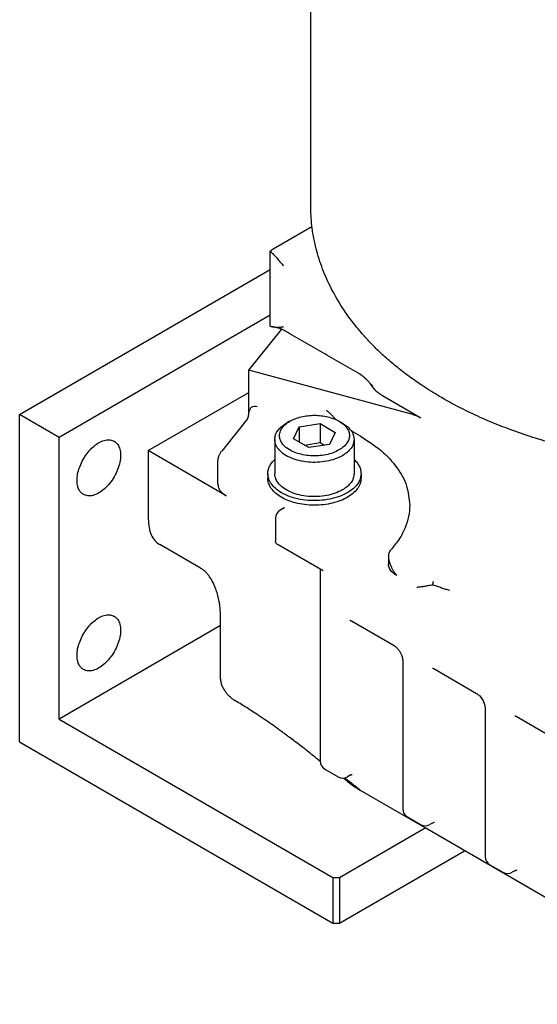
# Model space of a CAD drawing. Header units: inches. Extents: x -410 to 301, y -895 to 257.
# Tile 1 of 32: x -410 to -355, y -872 to -766. Entities that reach past the tile are written whole.
import ezdxf

# ---------------------------------------------------------------- set-up
doc = ezdxf.new("R2010")
doc.units = ezdxf.units.IN

# ---------------------------------------------------------------- blocks, each defined once
blk = doc.blocks.new('001_G21_BF_B3_20W_30W_Motor_verschmolzen__7', base_point=(-410.32, -873.77))
at = {"color": 7, "linetype": 'Continuous'}
for p, q in [((-383.12, -790.78), (-378.97, -788.38)), ((-383.45, -799.06), (-383.45, -791.02)), ((-410.32, -808.53), (-383.45, -792.98)), ((-383.45, -797.89), (-406.07, -810.99)), ((-385.76, -803.78), (-382.22, -799.39)), ((-368.17, -808.52), (-385.76, -803.78)), ((-385.76, -808.26), (-385.76, -803.78)), ((-396.53, -812.4), (-385.76, -806.16)), ((-371.42, -806.49), (-367.31, -808.87)), ((-410.32, -843.6), (-410.32, -808.53)), ((-406.07, -810.99), (-410.32, -808.53)), ((-386.05, -809.22), (-388.65, -812.44)), ((-381.35, -809.25), (-381.7, -809.45)), ((-376.07, -809.25), (-375.71, -809.45)), ((-380.94, -811.13), (-380.34, -809.84)), ((-380.34, -809.84), (-378.11, -809.5)), ((-380.34, -809.84), (-380.34, -811.48)), ((-378.11, -809.5), (-378.11, -811.54)), ((-378.11, -809.5), (-376.48, -810.44)), ((-373.76, -810.86), (-374.77, -810.28)), ((-406.07, -841.16), (-406.07, -810.99)), ((-382.96, -811.2), (-382.96, -814.87)), ((-379.31, -812.08), (-380.94, -811.13)), ((-376.48, -810.44), (-377.08, -811.73)), ((-374.46, -811.2), (-374.46, -814.87)), ((-388.18, -817.23), (-396.53, -812.4)), ((-396.53, -812.4), (-396.53, -819.74)), ((-379.79, -811.8), (-378.11, -811.54)), ((-377.08, -811.73), (-379.31, -812.08)), ((-378.11, -811.54), (-377.62, -811.82)), ((-389.06, -816), (-389.06, -813.56)), ((-383.71, -814.87), (-383.71, -815.36)), ((-373.71, -814.87), (-373.71, -815.36)), ((-382.04, -818.58), (-382.39, -818.78)), ((-382.89, -819.65), (-382.89, -822.1)), ((-390.91, -825.01), (-395.29, -822.47)), ((-377.79, -825.29), (-382.6, -822.51)), ((-370.77, -823.74), (-370.77, -824.55)), ((-378.08, -825.12), (-378.08, -845.67)), ((-388.78, -836.55), (-388.78, -830.42)), ((-388.78, -831.15), (-406.07, -841.16)), ((-374.75, -830.64), (-370.16, -833.3)), ((-369.24, -834.89), (-369.24, -850.79)), ((-365.92, -835.76), (-361.32, -838.42)), ((-360.4, -840), (-360.4, -855.91)), ((-357.08, -840.87), (-352.48, -843.53)), ((-406.07, -841.16), (-376.73, -858.15)), ((-410.32, -843.6), (-376.73, -863.04)), ((-377.58, -846.54), (-376.17, -847.36)), ((-374.81, -847.15), (-375.17, -847.36)), ((-366.83, -852.83), (-373.76, -848.82)), ((-368.74, -851.65), (-367.33, -852.47)), ((-365.97, -852.27), (-366.33, -852.47)), ((-376.02, -858.15), (-366.83, -852.83)), ((-334.16, -871.73), (-366.83, -852.83)), ((-376.02, -863.04), (-362.6, -855.27)), ((-359.91, -856.77), (-358.49, -857.59)), ((-357.14, -857.38), (-357.49, -857.59)), ((-376.73, -858.15), (-376.73, -863.04)), ((-376.73, -858.15), (-376.02, -858.15)), ((-376.02, -858.15), (-376.02, -863.04)), ((-376.73, -863.04), (-376.02, -863.04))]:
    blk.add_line(p, q, dxfattribs=at)
for centre, start, end in [((-381.89, -819.65), 120.0612, 180), ((-377.08, -845.67), 180, 239.9388), ((-375.67, -846.49), 239.9388, 300.0612), ((-368.24, -850.79), 180, 239.9388), ((-366.83, -851.61), 239.9388, 300.0612), ((-359.4, -855.91), 180, 239.9388), ((-357.99, -856.72), 239.9388, 300.0612)]:
    blk.add_arc(centre, 1, start, end, dxfattribs=at)
for points, knots in [([(-383.45, -791.02), (-383.44, -791.02), (-383.43, -791), (-383.41, -790.99), (-383.39, -790.97), (-383.36, -790.95), (-383.32, -790.92), (-383.28, -790.89), (-383.24, -790.86), (-383.2, -790.83), (-383.16, -790.8), (-383.13, -790.79), (-383.12, -790.78)], [0, 0, 0, 0, 0.0273891, 0.0535039, 0.0785149, 0.1062004, 0.1623784, 0.209675, 0.2657366, 0.3103819, 0.3671577, 0.4078803, 0.4078803, 0.4078803, 0.4078803]), ([(-383.26, -791.21), (-383.26, -791.2), (-383.28, -791.18), (-383.3, -791.16), (-383.33, -791.14), (-383.35, -791.12), (-383.38, -791.09), (-383.39, -791.07), (-383.41, -791.06), (-383.42, -791.05), (-383.43, -791.03), (-383.44, -791.03), (-383.45, -791.02)], [0, 0, 0, 0, 0.0350889, 0.065932, 0.0942006, 0.1321634, 0.1654855, 0.1986028, 0.2152383, 0.2318798, 0.2486123, 0.2651831, 0.2651831, 0.2651831, 0.2651831]), ([(-383.26, -791.21), (-383.2, -791.26), (-383.09, -791.36), (-382.94, -791.53), (-382.78, -791.7), (-382.63, -791.88), (-382.48, -792.06), (-382.33, -792.24), (-382.18, -792.42), (-382.08, -792.54), (-382.03, -792.61)], [0, 0, 0, 0, 0.225452, 0.453235, 0.679942, 0.91718, 1.151998, 1.387602, 1.623727, 1.859558, 1.859558, 1.859558, 1.859558]), ([(-383.45, -799.06), (-383.42, -799.07), (-383.38, -799.08), (-383.31, -799.1), (-383.24, -799.11), (-383.19, -799.12), (-383.17, -799.13)], [0, 0, 0, 0, 0.0719981, 0.1444519, 0.2148678, 0.284055, 0.284055, 0.284055, 0.284055]), ([(-383.17, -799.13), (-383.12, -799.13), (-383.02, -799.15), (-382.88, -799.16), (-382.73, -799.17), (-382.61, -799.17), (-382.52, -799.16), (-382.45, -799.16), (-382.38, -799.16), (-382.29, -799.15), (-382.17, -799.14), (-382.08, -799.13), (-382.03, -799.13)], [0, 0, 0, 0, 0.145302, 0.296715, 0.440477, 0.583241, 0.654543, 0.724181, 0.794145, 0.864054, 1.002689, 1.141474, 1.141474, 1.141474, 1.141474]), ([(-381.83, -799.59), (-381.87, -799.56), (-381.97, -799.51), (-382.09, -799.45), (-382.18, -799.41), (-382.26, -799.37), (-382.35, -799.34), (-382.46, -799.3), (-382.61, -799.26), (-382.78, -799.21), (-382.97, -799.16), (-383.1, -799.14), (-383.17, -799.13)], [0, 0, 0, 0, 0.169188, 0.313778, 0.397495, 0.483161, 0.579234, 0.661245, 0.856247, 1.035218, 1.209866, 1.427629, 1.427629, 1.427629, 1.427629]), ([(-373.89, -804.18), (-374.55, -803.8), (-375.87, -803.03), (-377.86, -801.88), (-379.84, -800.73), (-381.16, -799.97), (-381.83, -799.59)], [0, 0, 0, 0, 2.292722, 4.58545, 6.878175, 9.1709, 9.1709, 9.1709, 9.1709]), ([(-381.83, -799.59), (-381.83, -799.59), (-381.83, -799.59), (-381.83, -799.59), (-381.83, -799.59), (-381.83, -799.59), (-381.83, -799.59)], [0, 0, 0, 0, 0.00000510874, 0.00001021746, 0.00001532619, 0.00002043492, 0.00002043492, 0.00002043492, 0.00002043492]), ([(-373.89, -804.18), (-373.89, -804.18), (-373.89, -804.18), (-373.89, -804.18), (-373.89, -804.18), (-373.89, -804.18), (-373.89, -804.18), (-373.89, -804.18), (-373.89, -804.18), (-373.89, -804.18), (-373.89, -804.18)], [0, 0, 0, 0, 0.000165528, 0.000331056, 0.000496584, 0.000662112, 0.00082764, 0.000993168, 0.001158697, 0.001324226, 0.001324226, 0.001324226, 0.001324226]), ([(-373.84, -804.21), (-373.85, -804.2), (-373.85, -804.2), (-373.86, -804.19), (-373.88, -804.19), (-373.88, -804.18), (-373.89, -804.18)], [0, 0, 0, 0, 0.01335969, 0.02640122, 0.03962355, 0.05268224, 0.05268224, 0.05268224, 0.05268224]), ([(-373.69, -804.3), (-373.71, -804.3), (-373.73, -804.28), (-373.77, -804.25), (-373.8, -804.23), (-373.83, -804.21), (-373.84, -804.21)], [0, 0, 0, 0, 0.0444091, 0.0876216, 0.1336162, 0.1768009, 0.1768009, 0.1768009, 0.1768009]), ([(-372.44, -805.53), (-372.5, -805.46), (-372.62, -805.33), (-372.76, -805.16), (-372.88, -805.04), (-372.95, -804.96), (-373.03, -804.88), (-373.09, -804.82), (-373.14, -804.77), (-373.18, -804.74), (-373.21, -804.71), (-373.24, -804.68), (-373.27, -804.66), (-373.3, -804.62), (-373.33, -804.59), (-373.39, -804.55), (-373.45, -804.49), (-373.51, -804.44), (-373.56, -804.41), (-373.58, -804.39), (-373.6, -804.38), (-373.62, -804.36), (-373.66, -804.33), (-373.68, -804.31), (-373.69, -804.3)], [0, 0, 0, 0, 0.260105, 0.528105, 0.656667, 0.767421, 0.863327, 0.980068, 1.027187, 1.074262, 1.119973, 1.159346, 1.197472, 1.234592, 1.297253, 1.339382, 1.439006, 1.555527, 1.580993, 1.606215, 1.626767, 1.657426, 1.704811, 1.751428, 1.751428, 1.751428, 1.751428]), ([(-372.7, -805.23), (-372.64, -805.35), (-372.5, -805.6), (-372.2, -805.92), (-371.84, -806.23), (-371.57, -806.4), (-371.42, -806.49)], [0, 0, 0, 0, 0.40751, 0.844402, 1.314403, 1.818588, 1.818588, 1.818588, 1.818588]), ([(-372.44, -805.53), (-372.44, -805.53), (-372.44, -805.53), (-372.44, -805.53), (-372.44, -805.53)], [0, 0, 0, 0, 0.0000839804, 0.0001679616, 0.0001679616, 0.0001679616, 0.0001679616]), ([(-385.76, -808.26), (-385.77, -808.39), (-385.79, -808.67), (-385.87, -808.93), (-385.91, -809.07)], [0, 0, 0, 0, 0.3927593, 0.8220386, 0.8220386, 0.8220386, 0.8220386]), ([(-384.85, -807.69), (-385.09, -807.67), (-385.54, -807.64), (-385.69, -808.06), (-385.76, -808.26)], [0, 0, 0, 0, 0.635823, 1.200949, 1.200949, 1.200949, 1.200949]), ([(-377.44, -808.06), (-377.37, -808.12), (-377.21, -808.25), (-376.99, -808.45), (-376.78, -808.66), (-376.65, -808.8), (-376.59, -808.87)], [0, 0, 0, 0, 0.296704, 0.595164, 0.889711, 1.180735, 1.180735, 1.180735, 1.180735]), ([(-386.05, -809.22), (-386.05, -809.21), (-386.04, -809.2), (-386.03, -809.19), (-386.02, -809.18), (-386.01, -809.16), (-386, -809.15), (-385.98, -809.14), (-385.97, -809.13), (-385.96, -809.12), (-385.95, -809.11), (-385.94, -809.1), (-385.94, -809.09), (-385.93, -809.09), (-385.92, -809.08), (-385.92, -809.07), (-385.91, -809.07), (-385.91, -809.06), (-385.9, -809.06), (-385.9, -809.06), (-385.9, -809.05), (-385.9, -809.05), (-385.9, -809.05), (-385.9, -809.05), (-385.9, -809.05), (-385.9, -809.05), (-385.9, -809.05)], [0, 0, 0, 0, 0.0193521, 0.0380664, 0.0562179, 0.0722636, 0.0875632, 0.1021427, 0.1188249, 0.1342783, 0.1484989, 0.1606959, 0.1719432, 0.1825088, 0.1899993, 0.1983282, 0.2072953, 0.2167048, 0.2185032, 0.2211391, 0.2243589, 0.2279096, 0.2295178, 0.2306771, 0.2310906, 0.2315042, 0.2315042, 0.2315042, 0.2315042]), ([(-376.06, -812.32), (-376.27, -812.43), (-376.72, -812.66), (-377.48, -812.86), (-378.29, -812.96), (-379.13, -812.96), (-379.94, -812.86), (-380.7, -812.65), (-381.35, -812.35), (-381.88, -811.98), (-382.26, -811.53), (-382.47, -811.04), (-382.46, -810.52), (-382.26, -810.03), (-381.88, -809.59), (-381.53, -809.37), (-381.35, -809.25)], [0, 0, 0, 0, 0.723982, 1.510411, 2.337257, 3.177979, 4.004596, 4.790591, 5.513984, 6.160964, 6.730551, 7.239994, 7.726586, 8.237144, 8.808527, 9.457477, 9.457477, 9.457477, 9.457477]), ([(-381.35, -809.25), (-381.16, -809.15), (-380.78, -808.96), (-380.13, -808.77), (-379.43, -808.64), (-378.71, -808.6), (-377.98, -808.64), (-377.29, -808.77), (-376.64, -808.96), (-376.25, -809.15), (-376.07, -809.25)], [0, 0, 0, 0, 0.627048, 1.302997, 2.014057, 2.743401, 3.472745, 4.183806, 4.859755, 5.486802, 5.486802, 5.486802, 5.486802]), ([(-376.39, -809.08), (-376.43, -809.05), (-376.49, -808.98), (-376.56, -808.91), (-376.59, -808.87)], [0, 0, 0, 0, 0.1462651, 0.2847549, 0.2847549, 0.2847549, 0.2847549]), ([(-376.07, -809.25), (-375.9, -809.35), (-375.6, -809.55), (-375.24, -809.93), (-375.01, -810.34), (-374.93, -810.78), (-375.01, -811.23), (-375.24, -811.64), (-375.59, -812.02), (-375.9, -812.22), (-376.06, -812.32)], [0, 0, 0, 0, 0.573093, 1.085955, 1.547283, 1.97798, 2.408373, 2.86889, 3.380663, 3.952606, 3.952606, 3.952606, 3.952606]), ([(-368.17, -808.52), (-368.01, -808.57), (-367.72, -808.66), (-367.45, -808.8), (-367.31, -808.87)], [0, 0, 0, 0, 0.4774895, 0.9228228, 0.9228228, 0.9228228, 0.9228228]), ([(-382.96, -811.2), (-382.94, -811.03), (-382.91, -810.69), (-382.64, -810.22), (-382.23, -809.79), (-381.89, -809.57), (-381.7, -809.45)], [0, 0, 0, 0, 0.489118, 1.012897, 1.595276, 2.246226, 2.246226, 2.246226, 2.246226]), ([(-375.71, -809.45), (-375.53, -809.57), (-375.18, -809.79), (-374.78, -810.22), (-374.51, -810.69), (-374.48, -811.03), (-374.46, -811.2)], [0, 0, 0, 0, 0.650951, 1.233329, 1.757108, 2.246226, 2.246226, 2.246226, 2.246226]), ([(-404.16, -815.59), (-404.15, -815.37), (-404.12, -814.9), (-403.92, -814.21), (-403.62, -813.51), (-403.22, -812.85), (-402.75, -812.27), (-402.22, -811.79), (-401.68, -811.44), (-401.14, -811.25), (-400.62, -811.2), (-400.32, -811.33), (-400.18, -811.39)], [0, 0, 0, 0, 0.669208, 1.398404, 2.164692, 2.94067, 3.697832, 4.409842, 5.056069, 5.625947, 6.124626, 6.578474, 6.578474, 6.578474, 6.578474]), ([(-400.18, -811.39), (-400.04, -811.49), (-399.76, -811.72), (-399.54, -812.27), (-399.47, -812.93), (-399.56, -813.67), (-399.8, -814.44), (-400.17, -815.21), (-400.64, -815.91), (-401.2, -816.5), (-401.8, -816.94), (-402.4, -817.21), (-402.99, -817.3), (-403.32, -817.16), (-403.48, -817.1)], [0, 0, 0, 0, 0.50518, 1.070257, 1.726265, 2.473631, 3.291917, 4.148477, 5.005037, 5.823323, 6.570689, 7.226697, 7.791774, 8.296954, 8.296954, 8.296954, 8.296954]), ([(-375.7, -812.94), (-375.96, -813.06), (-376.5, -813.33), (-377.41, -813.56), (-378.38, -813.67), (-379.37, -813.65), (-380.32, -813.5), (-381.19, -813.22), (-381.93, -812.84), (-382.49, -812.36), (-382.88, -811.8), (-382.93, -811.39), (-382.96, -811.2)], [0, 0, 0, 0, 0.862395, 1.801432, 2.787776, 3.786331, 4.760615, 5.676944, 6.508981, 7.243309, 7.88664, 8.472751, 8.472751, 8.472751, 8.472751]), ([(-374.46, -811.2), (-374.47, -811.36), (-374.51, -811.7), (-374.78, -812.17), (-375.18, -812.6), (-375.52, -812.82), (-375.7, -812.94)], [0, 0, 0, 0, 0.48678, 1.007758, 1.586634, 2.233394, 2.233394, 2.233394, 2.233394]), ([(-373.76, -810.86), (-372.99, -811.35), (-371.52, -812.29), (-369.84, -814.11), (-368.7, -816.11), (-368.56, -817.54), (-368.49, -818.23)], [0, 0, 0, 0, 2.739217, 5.190927, 7.397421, 9.459079, 9.459079, 9.459079, 9.459079]), ([(-389.06, -813.56), (-389.05, -813.51), (-389.05, -813.41), (-389.03, -813.26), (-389, -813.11), (-388.95, -812.97), (-388.89, -812.83), (-388.83, -812.7), (-388.74, -812.57), (-388.68, -812.48), (-388.65, -812.44)], [0, 0, 0, 0, 0.139045, 0.297941, 0.455959, 0.595595, 0.745327, 0.898281, 1.045868, 1.212065, 1.212065, 1.212065, 1.212065]), ([(-383.71, -814.87), (-383.7, -814.73), (-383.68, -814.46), (-383.52, -814.06), (-383.29, -813.68), (-383.07, -813.46), (-382.96, -813.34)], [0, 0, 0, 0, 0.402974, 0.82068, 1.265357, 1.745339, 1.745339, 1.745339, 1.745339]), ([(-374.46, -813.34), (-374.35, -813.46), (-374.13, -813.68), (-373.89, -814.06), (-373.74, -814.46), (-373.72, -814.73), (-373.71, -814.87)], [0, 0, 0, 0, 0.479983, 0.924659, 1.342366, 1.745339, 1.745339, 1.745339, 1.745339]), ([(-403.48, -817.1), (-403.59, -817.02), (-403.8, -816.87), (-404.01, -816.51), (-404.14, -816.08), (-404.16, -815.76), (-404.16, -815.59)], [0, 0, 0, 0, 0.375713, 0.777985, 1.225218, 1.725173, 1.725173, 1.725173, 1.725173]), ([(-382.24, -816.91), (-382.46, -816.77), (-382.86, -816.51), (-383.33, -816.01), (-383.65, -815.45), (-383.69, -815.06), (-383.71, -814.87)], [0, 0, 0, 0, 0.760894, 1.441924, 2.054839, 2.627522, 2.627522, 2.627522, 2.627522]), ([(-383.66, -815.76), (-383.67, -815.7), (-383.7, -815.56), (-383.71, -815.42), (-383.71, -815.36)], [0, 0, 0, 0, 0.2075593, 0.4130884, 0.4130884, 0.4130884, 0.4130884]), ([(-375.7, -816.61), (-375.96, -816.73), (-376.5, -817), (-377.41, -817.23), (-378.38, -817.34), (-379.37, -817.32), (-380.32, -817.17), (-381.19, -816.89), (-381.93, -816.51), (-382.49, -816.03), (-382.88, -815.47), (-382.93, -815.06), (-382.96, -814.87)], [0, 0, 0, 0, 0.862395, 1.801432, 2.787776, 3.786331, 4.760615, 5.676944, 6.508981, 7.243309, 7.88664, 8.472751, 8.472751, 8.472751, 8.472751]), ([(-373.71, -814.87), (-373.74, -815.1), (-373.8, -815.58), (-374.25, -816.23), (-374.92, -816.79), (-375.79, -817.25), (-376.81, -817.57), (-377.93, -817.75), (-379.1, -817.78), (-380.24, -817.65), (-381.31, -817.38), (-381.94, -817.06), (-382.24, -816.91)], [0, 0, 0, 0, 0.689542, 1.446402, 2.310317, 3.289184, 4.367218, 5.513435, 6.688206, 7.84861, 8.95336, 9.967942, 9.967942, 9.967942, 9.967942]), ([(-373.71, -815.36), (-373.73, -815.55), (-373.77, -815.97), (-374.11, -816.54), (-374.62, -817.06), (-375.29, -817.5), (-376.1, -817.85), (-377.02, -818.1), (-378, -818.24), (-379.01, -818.26), (-380.01, -818.18), (-380.65, -818.02), (-380.96, -817.94)], [0, 0, 0, 0, 0.594956, 1.234682, 1.949343, 2.750472, 3.63419, 4.585707, 5.583044, 6.600005, 7.608712, 8.581988, 8.581988, 8.581988, 8.581988]), ([(-374.46, -814.87), (-374.47, -815.03), (-374.51, -815.37), (-374.78, -815.84), (-375.18, -816.27), (-375.52, -816.49), (-375.7, -816.61)], [0, 0, 0, 0, 0.48678, 1.007758, 1.586634, 2.233394, 2.233394, 2.233394, 2.233394]), ([(-389.06, -816), (-389.04, -816.12), (-389.02, -816.36), (-388.83, -816.69), (-388.55, -816.99), (-388.31, -817.15), (-388.18, -817.23)], [0, 0, 0, 0, 0.34361, 0.711359, 1.119977, 1.576513, 1.576513, 1.576513, 1.576513]), ([(-382.24, -817.4), (-382.42, -817.29), (-382.76, -817.07), (-383.18, -816.67), (-383.5, -816.24), (-383.61, -815.92), (-383.66, -815.76)], [0, 0, 0, 0, 0.629732, 1.205333, 1.730972, 2.217951, 2.217951, 2.217951, 2.217951]), ([(-380.96, -817.94), (-381.19, -817.87), (-381.63, -817.72), (-382.05, -817.51), (-382.24, -817.4)], [0, 0, 0, 0, 0.718134, 1.391104, 1.391104, 1.391104, 1.391104]), ([(-382.04, -818.58), (-382.03, -818.58), (-382.03, -818.57), (-382.02, -818.57), (-382.01, -818.56), (-382, -818.55), (-381.99, -818.55), (-381.98, -818.54), (-381.97, -818.54), (-381.96, -818.53), (-381.96, -818.53), (-381.95, -818.52), (-381.95, -818.52), (-381.94, -818.51), (-381.94, -818.51), (-381.93, -818.5), (-381.93, -818.5), (-381.92, -818.5), (-381.92, -818.49), (-381.92, -818.49), (-381.92, -818.49), (-381.92, -818.49), (-381.92, -818.49), (-381.92, -818.49), (-381.92, -818.49), (-381.92, -818.49), (-381.92, -818.49)], [0, 0, 0, 0, 0.0126412, 0.0247716, 0.036395, 0.0475149, 0.0581349, 0.0682581, 0.0778875, 0.0870257, 0.0956755, 0.103839, 0.1115184, 0.1187157, 0.125291, 0.1311941, 0.1364331, 0.1410151, 0.1449469, 0.1474244, 0.149461, 0.1510613, 0.1519187, 0.1525348, 0.1527751, 0.1530155, 0.1530155, 0.1530155, 0.1530155]), ([(-368.49, -818.23), (-368.51, -818.64), (-368.56, -819.47), (-368.96, -820.69), (-369.57, -821.88), (-370.15, -822.59), (-370.44, -822.95)], [0, 0, 0, 0, 1.229438, 2.491623, 3.815177, 5.221884, 5.221884, 5.221884, 5.221884]), ([(-396.53, -819.74), (-396.51, -820.04), (-396.49, -820.62), (-396.25, -821.4), (-395.86, -822.06), (-395.48, -822.34), (-395.29, -822.47)], [0, 0, 0, 0, 0.90901, 1.722161, 2.453564, 3.136679, 3.136679, 3.136679, 3.136679]), ([(-382.6, -822.51), (-382.64, -822.48), (-382.72, -822.43), (-382.82, -822.32), (-382.88, -822.21), (-382.89, -822.13), (-382.89, -822.1)], [0, 0, 0, 0, 0.1521787, 0.2883848, 0.4109678, 0.5255044, 0.5255044, 0.5255044, 0.5255044]), ([(-370.77, -823.64), (-370.74, -823.52), (-370.69, -823.26), (-370.53, -823.06), (-370.44, -822.95)], [0, 0, 0, 0, 0.36856, 0.7715737, 0.7715737, 0.7715737, 0.7715737]), ([(-370.77, -823.64), (-370.77, -823.65), (-370.77, -823.67), (-370.77, -823.69), (-370.77, -823.72), (-370.77, -823.74), (-370.77, -823.74)], [0, 0, 0, 0, 0.0253462, 0.0500225, 0.0759231, 0.1027777, 0.1027777, 0.1027777, 0.1027777]), ([(-370.77, -823.74), (-370.77, -823.76), (-370.77, -823.79), (-370.77, -823.86), (-370.76, -823.95), (-370.74, -824.05), (-370.72, -824.17), (-370.68, -824.32), (-370.62, -824.51), (-370.54, -824.71), (-370.46, -824.88), (-370.4, -825.01), (-370.33, -825.14), (-370.22, -825.33), (-370.08, -825.54), (-369.95, -825.71), (-369.89, -825.78)], [0, 0, 0, 0, 0.049725, 0.102363, 0.195839, 0.3119, 0.422621, 0.540159, 0.777847, 1.034244, 1.18998, 1.3299, 1.472596, 1.632892, 1.97672, 2.254223, 2.254223, 2.254223, 2.254223]), ([(-390.88, -825.03), (-390.88, -825.03), (-390.89, -825.02), (-390.89, -825.02), (-390.9, -825.01), (-390.9, -825.01), (-390.91, -825.01)], [0, 0, 0, 0, 0.00798041, 0.01592842, 0.02387772, 0.03185547, 0.03185547, 0.03185547, 0.03185547]), ([(-388.78, -830.42), (-388.78, -830.34), (-388.78, -830.18), (-388.78, -829.94), (-388.79, -829.69), (-388.81, -829.44), (-388.83, -829.19), (-388.86, -828.94), (-388.9, -828.68), (-388.98, -828.29), (-389.1, -827.78), (-389.29, -827.22), (-389.49, -826.72), (-389.67, -826.37), (-389.83, -826.11), (-389.94, -825.94), (-390.05, -825.79), (-390.18, -825.62), (-390.33, -825.45), (-390.49, -825.3), (-390.61, -825.2), (-390.7, -825.14), (-390.79, -825.08), (-390.85, -825.04), (-390.88, -825.03)], [0, 0, 0, 0, 0.233034, 0.47217, 0.717997, 0.984515, 1.22524, 1.4929, 1.737335, 2.012985, 2.667792, 3.310129, 3.802192, 4.276231, 4.495242, 4.705825, 4.877019, 5.059274, 5.349164, 5.580049, 5.700803, 5.808376, 5.917544, 6.017713, 6.017713, 6.017713, 6.017713]), ([(-370.77, -824.57), (-370.77, -824.57), (-370.77, -824.57), (-370.77, -824.56), (-370.77, -824.56), (-370.77, -824.56), (-370.77, -824.55)], [0, 0, 0, 0, 0.00499948, 0.01000952, 0.01501894, 0.02001495, 0.02001495, 0.02001495, 0.02001495]), ([(-369.89, -825.78), (-369.97, -825.73), (-370.13, -825.64), (-370.34, -825.46), (-370.52, -825.26), (-370.66, -825.04), (-370.75, -824.81), (-370.76, -824.65), (-370.77, -824.57)], [0, 0, 0, 0, 0.279234, 0.556391, 0.825394, 1.08294, 1.324808, 1.559041, 1.559041, 1.559041, 1.559041]), ([(-367.73, -827.03), (-367.6, -827.02), (-367.35, -826.99), (-366.94, -826.92), (-366.49, -826.85), (-366.17, -826.8), (-366.01, -826.78)], [0, 0, 0, 0, 0.367252, 0.770515, 1.254042, 1.737037, 1.737037, 1.737037, 1.737037]), ([(-366.01, -826.78), (-366, -826.74), (-366, -826.68), (-365.98, -826.59), (-365.97, -826.51), (-365.96, -826.45), (-365.95, -826.43)], [0, 0, 0, 0, 0.1052681, 0.1902596, 0.2755131, 0.3527749, 0.3527749, 0.3527749, 0.3527749]), ([(-366.01, -826.78), (-365.85, -826.82), (-365.54, -826.92), (-365.09, -827.08), (-364.66, -827.23), (-364.38, -827.31), (-364.24, -827.35)], [0, 0, 0, 0, 0.484286, 0.98671, 1.431688, 1.857169, 1.857169, 1.857169, 1.857169]), ([(-404.16, -834.35), (-404.15, -834.13), (-404.12, -833.66), (-403.92, -832.96), (-403.62, -832.27), (-403.22, -831.61), (-402.75, -831.03), (-402.22, -830.55), (-401.68, -830.2), (-401.14, -830), (-400.62, -829.96), (-400.32, -830.08), (-400.18, -830.14)], [0, 0, 0, 0, 0.669208, 1.398404, 2.164692, 2.94067, 3.697832, 4.409842, 5.056069, 5.625947, 6.124626, 6.578474, 6.578474, 6.578474, 6.578474]), ([(-400.18, -830.14), (-400.04, -830.25), (-399.76, -830.47), (-399.54, -831.03), (-399.47, -831.68), (-399.56, -832.42), (-399.8, -833.2), (-400.17, -833.96), (-400.64, -834.66), (-401.2, -835.25), (-401.8, -835.7), (-402.4, -835.97), (-402.99, -836.05), (-403.32, -835.92), (-403.48, -835.86)], [0, 0, 0, 0, 0.50518, 1.070257, 1.726265, 2.473631, 3.291917, 4.148477, 5.005037, 5.823323, 6.570689, 7.226697, 7.791774, 8.296954, 8.296954, 8.296954, 8.296954]), ([(-388.78, -830.42), (-388.78, -830.42), (-388.78, -830.42), (-388.78, -830.42), (-388.78, -830.42), (-388.78, -830.42), (-388.78, -830.42)], [0, 0, 0, 0, 0.000371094, 0.000742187, 0.001113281, 0.001484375, 0.001484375, 0.001484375, 0.001484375]), ([(-374.9, -830.58), (-374.9, -830.58), (-374.9, -830.58), (-374.89, -830.58), (-374.89, -830.58), (-374.89, -830.58), (-374.89, -830.58), (-374.89, -830.58), (-374.89, -830.59), (-374.88, -830.59), (-374.88, -830.59), (-374.87, -830.59), (-374.87, -830.59), (-374.86, -830.59), (-374.86, -830.59), (-374.85, -830.6), (-374.85, -830.6), (-374.84, -830.6), (-374.83, -830.6), (-374.83, -830.61), (-374.82, -830.61), (-374.81, -830.62), (-374.79, -830.62), (-374.78, -830.63), (-374.77, -830.64), (-374.76, -830.64), (-374.75, -830.64)], [0, 0, 0, 0, 0.0002417, 0.0004833, 0.0010932, 0.0019646, 0.0035731, 0.0056202, 0.0081106, 0.0120614, 0.0166657, 0.0219303, 0.0278626, 0.0344706, 0.0396451, 0.045356, 0.0516066, 0.058401, 0.0657432, 0.0736378, 0.0820899, 0.094952, 0.1085426, 0.1228654, 0.1379245, 0.1537244, 0.1537244, 0.1537244, 0.1537244]), ([(-370.16, -833.3), (-370.13, -833.32), (-370.08, -833.35), (-370.02, -833.4), (-369.97, -833.44), (-369.92, -833.49), (-369.87, -833.53), (-369.81, -833.59), (-369.75, -833.67), (-369.67, -833.77), (-369.59, -833.88), (-369.52, -834), (-369.46, -834.12), (-369.4, -834.24), (-369.35, -834.35), (-369.31, -834.47), (-369.28, -834.59), (-369.26, -834.69), (-369.25, -834.76), (-369.25, -834.8), (-369.24, -834.85), (-369.24, -834.87), (-369.24, -834.89)], [0, 0, 0, 0, 0.08353, 0.1799, 0.237675, 0.298373, 0.369934, 0.434492, 0.544873, 0.680909, 0.827004, 0.948671, 1.095476, 1.216149, 1.351775, 1.461784, 1.593836, 1.714921, 1.765888, 1.813685, 1.85119, 1.893322, 1.893322, 1.893322, 1.893322]), ([(-403.48, -835.86), (-403.59, -835.78), (-403.8, -835.63), (-404.01, -835.27), (-404.14, -834.83), (-404.16, -834.52), (-404.16, -834.35)], [0, 0, 0, 0, 0.375713, 0.777985, 1.225218, 1.725173, 1.725173, 1.725173, 1.725173]), ([(-388.78, -836.55), (-388.78, -836.55), (-388.78, -836.55), (-388.78, -836.55), (-388.78, -836.55), (-388.78, -836.55), (-388.78, -836.55)], [0, 0, 0, 0, 0.000031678, 0.000063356, 0.000095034, 0.000126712, 0.000126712, 0.000126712, 0.000126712]), ([(-387.3, -839.14), (-387.35, -839.11), (-387.45, -839.04), (-387.59, -838.94), (-387.73, -838.83), (-387.85, -838.72), (-387.93, -838.63), (-388, -838.56), (-388.07, -838.48), (-388.13, -838.4), (-388.19, -838.32), (-388.25, -838.23), (-388.31, -838.15), (-388.36, -838.06), (-388.42, -837.97), (-388.46, -837.88), (-388.51, -837.8), (-388.57, -837.67), (-388.63, -837.51), (-388.69, -837.33), (-388.73, -837.16), (-388.75, -837.01), (-388.77, -836.89), (-388.77, -836.8), (-388.78, -836.7), (-388.78, -836.64), (-388.78, -836.58), (-388.78, -836.56), (-388.78, -836.55)], [0, 0, 0, 0, 0.179845, 0.353839, 0.53078, 0.722297, 0.812592, 0.912812, 1.009153, 1.122191, 1.217091, 1.329963, 1.430741, 1.531781, 1.631746, 1.734203, 1.838149, 1.928475, 2.152858, 2.343569, 2.513064, 2.682997, 2.778127, 2.88626, 2.962599, 3.053405, 3.088556, 3.122044, 3.122044, 3.122044, 3.122044]), ([(-366.06, -835.7), (-366.06, -835.7), (-366.06, -835.7), (-366.06, -835.7), (-366.06, -835.7), (-366.05, -835.7), (-366.05, -835.7), (-366.05, -835.7), (-366.05, -835.7), (-366.05, -835.7), (-366.04, -835.7), (-366.04, -835.7), (-366.04, -835.7), (-366.03, -835.7), (-366.03, -835.71), (-366.03, -835.71), (-366.03, -835.71), (-366.02, -835.71), (-366.02, -835.71), (-366.01, -835.71), (-366.01, -835.71), (-366, -835.72), (-365.99, -835.72), (-365.99, -835.72), (-365.98, -835.73), (-365.97, -835.73), (-365.96, -835.74), (-365.95, -835.74), (-365.94, -835.75), (-365.93, -835.75), (-365.92, -835.76), (-365.92, -835.76)], [0, 0, 0, 0, 0.0002417, 0.0004833, 0.0010932, 0.0019646, 0.0038494, 0.0055987, 0.0070675, 0.0081106, 0.0121856, 0.0162052, 0.0200865, 0.0237456, 0.0270985, 0.0300603, 0.0325462, 0.0344709, 0.039439, 0.0450949, 0.051441, 0.0584797, 0.0662145, 0.0746491, 0.0837879, 0.0936359, 0.1041986, 0.1154821, 0.1274928, 0.1402379, 0.153725, 0.153725, 0.153725, 0.153725]), ([(-361.32, -838.42), (-361.3, -838.43), (-361.25, -838.46), (-361.17, -838.52), (-361.08, -838.6), (-360.96, -838.72), (-360.82, -838.89), (-360.68, -839.11), (-360.56, -839.34), (-360.49, -839.54), (-360.44, -839.7), (-360.42, -839.82), (-360.41, -839.92), (-360.4, -839.98), (-360.4, -840)], [0, 0, 0, 0, 0.075507, 0.179899, 0.301722, 0.434449, 0.6853, 0.948433, 1.211178, 1.461349, 1.593401, 1.714486, 1.818036, 1.892853, 1.892853, 1.892853, 1.892853]), ([(-387.3, -839.14), (-387.3, -839.14), (-387.3, -839.14), (-387.3, -839.14), (-387.3, -839.14)], [0, 0, 0, 0, 0.0001384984, 0.00027699, 0.00027699, 0.00027699, 0.00027699]), ([(-378.08, -845.7), (-378.09, -845.69), (-378.1, -845.68), (-378.23, -845.57), (-378.47, -845.38), (-378.91, -845.03), (-379.46, -844.59), (-380.11, -844.09), (-380.75, -843.6), (-381.21, -843.25), (-381.52, -843.03), (-381.63, -842.94), (-381.73, -842.86), (-381.81, -842.81), (-381.89, -842.75), (-382, -842.67), (-382.15, -842.56), (-382.35, -842.42), (-382.73, -842.14), (-383.3, -841.73), (-384.08, -841.19), (-384.82, -840.7), (-385.49, -840.26), (-386.09, -839.88), (-386.68, -839.51), (-387.09, -839.26), (-387.3, -839.14)], [0, 0, 0, 0, 0.029533, 0.059063, 0.504725, 0.938058, 1.766127, 2.602197, 3.404679, 4.163983, 4.352596, 4.541575, 4.606348, 4.728786, 4.821866, 4.914943, 5.125943, 5.373379, 5.649269, 6.543046, 7.489729, 8.486831, 9.208928, 9.892329, 10.607259, 11.323144, 11.323144, 11.323144, 11.323144]), ([(-357.22, -840.82), (-357.22, -840.82), (-357.22, -840.82), (-357.22, -840.82), (-357.22, -840.82), (-357.22, -840.82), (-357.21, -840.82), (-357.21, -840.82), (-357.21, -840.82), (-357.21, -840.82), (-357.2, -840.82), (-357.2, -840.82), (-357.19, -840.82), (-357.19, -840.82), (-357.19, -840.82), (-357.19, -840.82), (-357.18, -840.82), (-357.18, -840.83), (-357.17, -840.83), (-357.16, -840.83), (-357.15, -840.84), (-357.14, -840.84), (-357.13, -840.85), (-357.11, -840.85), (-357.1, -840.86), (-357.09, -840.87), (-357.08, -840.87), (-357.08, -840.87)], [0, 0, 0, 0, 0.0002417, 0.0004833, 0.0010932, 0.0019646, 0.0035049, 0.0055516, 0.0081106, 0.0121856, 0.0162052, 0.0200864, 0.0237456, 0.0270985, 0.0300603, 0.0325462, 0.0344709, 0.0432046, 0.0526363, 0.0627696, 0.0736082, 0.0851564, 0.0974191, 0.1104013, 0.1241088, 0.1385476, 0.1537243, 0.1537243, 0.1537243, 0.1537243]), ([(-374.81, -847.15), (-374.81, -847.15), (-374.8, -847.15), (-374.8, -847.14), (-374.79, -847.14), (-374.78, -847.14), (-374.77, -847.13), (-374.77, -847.13), (-374.76, -847.13), (-374.76, -847.13), (-374.75, -847.13), (-374.75, -847.12), (-374.75, -847.12), (-374.74, -847.12), (-374.74, -847.12), (-374.73, -847.12), (-374.73, -847.12), (-374.72, -847.12), (-374.72, -847.12), (-374.72, -847.12), (-374.71, -847.12), (-374.71, -847.12), (-374.71, -847.11), (-374.7, -847.11), (-374.7, -847.11), (-374.7, -847.11), (-374.7, -847.11), (-374.69, -847.11), (-374.69, -847.11), (-374.69, -847.11), (-374.69, -847.11), (-374.68, -847.11), (-374.68, -847.11), (-374.68, -847.11), (-374.68, -847.11), (-374.68, -847.11), (-374.68, -847.11), (-374.68, -847.11), (-374.67, -847.11), (-374.67, -847.11), (-374.67, -847.11), (-374.67, -847.11), (-374.67, -847.11), (-374.67, -847.11), (-374.67, -847.11), (-374.67, -847.11)], [0, 0, 0, 0, 0.0093409, 0.018614, 0.0278139, 0.036935, 0.0459717, 0.0549182, 0.0580774, 0.0615136, 0.0652107, 0.0691529, 0.0733245, 0.07771, 0.0822943, 0.0870627, 0.0920008, 0.0970945, 0.1023303, 0.105012, 0.1079043, 0.1109883, 0.1142452, 0.1176565, 0.121204, 0.1231318, 0.1252981, 0.1276733, 0.1302278, 0.1329324, 0.1357583, 0.1365772, 0.1376298, 0.1388799, 0.1402919, 0.1418297, 0.1434578, 0.1451406, 0.1461351, 0.1469613, 0.1476179, 0.1479868, 0.1482539, 0.1483615, 0.1484691, 0.1484691, 0.1484691, 0.1484691]), ([(-375.56, -847.49), (-375.29, -847.73), (-374.73, -848.22), (-374.09, -848.61), (-373.76, -848.82)], [0, 0, 0, 0, 1.082316, 2.239419, 2.239419, 2.239419, 2.239419]), ([(-374.95, -847.86), (-375.04, -847.79), (-375.21, -847.66), (-375.39, -847.54), (-375.47, -847.47)], [0, 0, 0, 0, 0.327225, 0.6480393, 0.6480393, 0.6480393, 0.6480393]), ([(-373.76, -848.82), (-373.86, -848.73), (-374.06, -848.57), (-374.36, -848.33), (-374.65, -848.09), (-374.85, -847.94), (-374.95, -847.86)], [0, 0, 0, 0, 0.385163, 0.768274, 1.152598, 1.530795, 1.530795, 1.530795, 1.530795]), ([(-365.97, -852.27), (-365.97, -852.27), (-365.97, -852.27), (-365.96, -852.26), (-365.96, -852.26), (-365.95, -852.26), (-365.95, -852.25), (-365.94, -852.25), (-365.94, -852.25), (-365.93, -852.25), (-365.93, -852.25), (-365.92, -852.24), (-365.92, -852.24), (-365.91, -852.24), (-365.9, -852.24), (-365.9, -852.24), (-365.89, -852.24), (-365.89, -852.23), (-365.88, -852.23), (-365.87, -852.23), (-365.87, -852.23), (-365.87, -852.23), (-365.86, -852.23), (-365.86, -852.23), (-365.86, -852.23), (-365.85, -852.23), (-365.85, -852.23), (-365.85, -852.23), (-365.85, -852.23), (-365.84, -852.23), (-365.84, -852.23), (-365.84, -852.23), (-365.84, -852.23), (-365.84, -852.23), (-365.84, -852.23), (-365.83, -852.23), (-365.83, -852.23), (-365.83, -852.23), (-365.83, -852.23), (-365.83, -852.23), (-365.83, -852.23), (-365.83, -852.23)], [0, 0, 0, 0, 0.0065864, 0.0129488, 0.0190807, 0.0249753, 0.0306253, 0.0360227, 0.0411596, 0.0460273, 0.0506169, 0.0549194, 0.0622117, 0.0693374, 0.0762929, 0.0830743, 0.0896774, 0.0960978, 0.1023308, 0.1068187, 0.1110616, 0.1150564, 0.1187998, 0.1222882, 0.1255176, 0.1284839, 0.1311827, 0.1336093, 0.1357587, 0.1381644, 0.1403087, 0.1421884, 0.1438004, 0.145141, 0.1461354, 0.1469617, 0.1476182, 0.1479871, 0.1482542, 0.1483618, 0.1484694, 0.1484694, 0.1484694, 0.1484694]), ([(-357.14, -857.38), (-357.13, -857.38), (-357.13, -857.38), (-357.12, -857.38), (-357.12, -857.38), (-357.11, -857.37), (-357.11, -857.37), (-357.1, -857.37), (-357.1, -857.37), (-357.09, -857.36), (-357.09, -857.36), (-357.09, -857.36), (-357.08, -857.36), (-357.08, -857.36), (-357.08, -857.36), (-357.07, -857.36), (-357.07, -857.36), (-357.06, -857.35), (-357.06, -857.35), (-357.06, -857.35), (-357.05, -857.35), (-357.05, -857.35), (-357.04, -857.35), (-357.04, -857.35), (-357.03, -857.35), (-357.03, -857.35), (-357.02, -857.35), (-357.02, -857.34), (-357.01, -857.34), (-357.01, -857.34), (-357.01, -857.34), (-357, -857.34), (-357, -857.34), (-357, -857.34), (-357, -857.34), (-357, -857.34), (-357, -857.34), (-357, -857.34), (-357, -857.34), (-357, -857.34), (-356.99, -857.34), (-356.99, -857.34), (-356.99, -857.34), (-356.99, -857.34)], [0, 0, 0, 0, 0.0065864, 0.0129488, 0.0190807, 0.0249753, 0.0306253, 0.0360227, 0.0411596, 0.0460273, 0.0506169, 0.0549194, 0.0580785, 0.0615147, 0.0652119, 0.069154, 0.0733256, 0.0777111, 0.0822954, 0.0870638, 0.0920019, 0.0970956, 0.1023314, 0.1073286, 0.1120985, 0.1166382, 0.1209443, 0.1250133, 0.1288415, 0.1324249, 0.1357591, 0.1381649, 0.1403091, 0.1421889, 0.1438008, 0.1451414, 0.1461556, 0.1469819, 0.1476187, 0.1478784, 0.1482547, 0.1483622, 0.1484698, 0.1484698, 0.1484698, 0.1484698])]:
    blk.add_open_spline(points, degree=3, knots=knots, dxfattribs=at)
blk = doc.blocks.new('20W_30W_Motor__8', base_point=(-379.11, -827.5))
at = {"color": 7, "linetype": 'Continuous'}
blk.add_line((-379.11, -786.08), (-379.11, -689.04), dxfattribs=at)
blk.add_open_spline([(-325.83, -813.29), (-326.56, -813.38), (-327.96, -813.56), (-330.2, -813.76), (-332.65, -813.9), (-336.19, -813.97), (-340.64, -813.8), (-344.96, -813.32), (-348.32, -812.74), (-350.68, -812.24), (-353, -811.66), (-355.33, -810.98), (-357.64, -810.19), (-359.87, -809.31), (-361.91, -808.4), (-363.8, -807.45), (-365.56, -806.45), (-367.19, -805.42), (-368.73, -804.34), (-370.06, -803.3), (-371.28, -802.24), (-372.36, -801.21), (-373.36, -800.15), (-374.52, -798.78), (-375.79, -797.03), (-376.83, -795.22), (-377.51, -793.76), (-377.94, -792.67), (-378.3, -791.58), (-378.69, -790.13), (-379.04, -788.31), (-379.09, -786.82), (-379.11, -786.08)], degree=3, knots=[0, 0, 0, 0, 2.210329, 4.239151, 6.752229, 9.563539, 14.851485, 20.093034, 22.59948, 25.080132, 27.329038, 29.770919, 32.3586, 34.637477, 36.978805, 39.052535, 40.981167, 43.033945, 44.847796, 46.624449, 48.112676, 49.67785, 51.096961, 52.486596, 55.073334, 57.555094, 58.738334, 59.901376, 61.080825, 62.172174, 64.409949, 66.622861, 66.622861, 66.622861, 66.622861], dxfattribs=at)
blk = doc.blocks.new('001_G21_BF_B3_20W_30W_Motor_verschmolzen__9', base_point=(-410.32, -873.77))
for name, p in [('20W_30W_Motor__8', (-379.11, -827.5)), ('001_G21_BF_B3_20W_30W_Motor_verschmolzen__7', (-410.32, -873.77))]:
    blk.add_blockref(name, p)
blk = doc.blocks.new('ISOG', base_point=(-322.81, -775))
blk.add_blockref('001_G21_BF_B3_20W_30W_Motor_verschmolzen__9', (-410.32, -873.77))

msp = doc.modelspace()

# ---------------------------------------------------------------- block references
msp.add_blockref('ISOG', (-322.81, -775))

doc.saveas('drawing.dxf')
